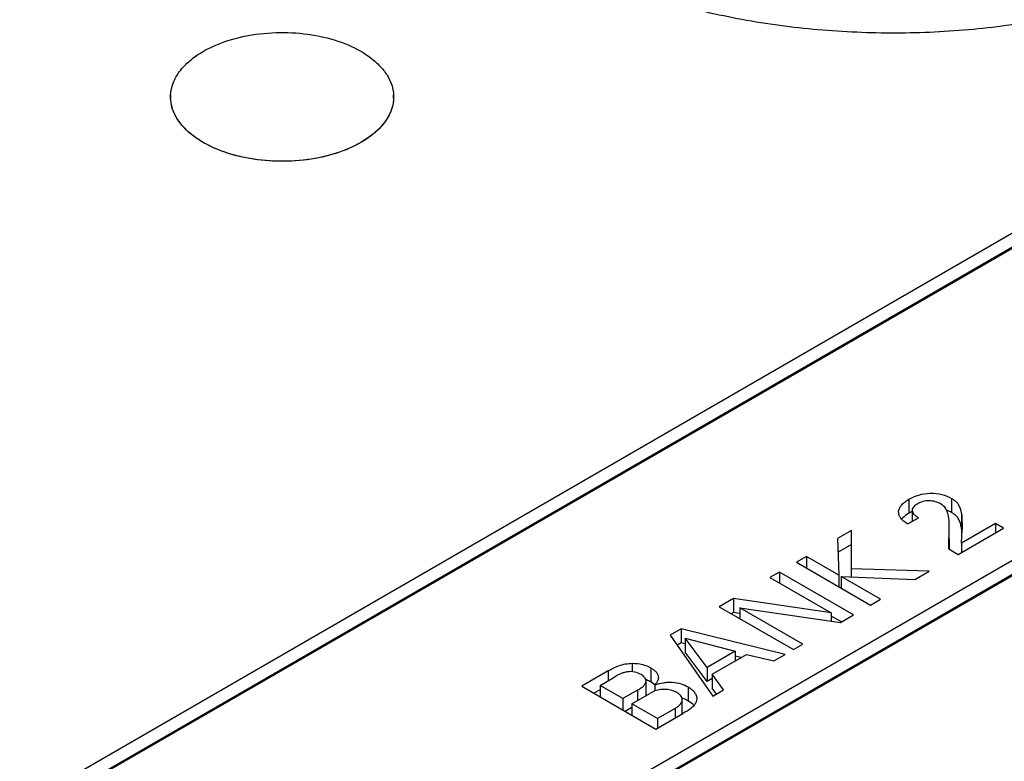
# Model space of a CAD drawing. Header units: inches. Extents: x 0 to 34, y 0 to 22.
# Tile 72 of 88: x 28.495 to 29.059, y 17.135 to 17.56. Entities that reach past the tile are written whole.
import ezdxf

# ---------------------------------------------------------------- set-up
doc = ezdxf.new("R2010")
doc.units = ezdxf.units.IN
doc.header["$LTSCALE"] = 1.87
doc.header["$MEASUREMENT"] = 0
doc.layers.get('0').update_dxf_attribs({"linetype": 'CONTINUOUS'})
doc.layers.add('02___PRT_ALL_AXES', color=7, linetype='CONTINUOUS')

msp = doc.modelspace()

# ---------------------------------------------------------------- linework, layer by layer
at = {"color": 7, "linetype": 'CONTINUOUS'}
for p, q in [((29.5734228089, 17.7318520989), (28.0562859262, 16.855876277)), ((28.0636516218, 16.8516234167), (29.5807885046, 17.7275992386)), ((29.5734228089, 17.7238159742), (28.0566887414, 16.8480727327)), ((29.2832360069, 17.3766112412), (28.6690823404, 17.0220066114)), ((28.6764480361, 17.017753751), (29.2906017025, 17.3723583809)), ((29.2832360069, 17.3685751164), (28.6718264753, 17.0155549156)), ((29.0046722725, 17.2851798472), (29.0046722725, 17.2771437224)), ((29.0291764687, 17.2855841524), (29.0291764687, 17.2775480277)), ((28.9987464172, 17.2777874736), (28.9987836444, 17.278379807)), ((29.0039720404, 17.2710314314), (29.0101582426, 17.274603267)), ((29.0065682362, 17.2788046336), (29.0065682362, 17.2725304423)), ((29.0347685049, 17.2770512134), (29.0347685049, 17.2690150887)), ((29.0276414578, 17.2566890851), (29.0278351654, 17.2701813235)), ((29.0278320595, 17.2621451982), (29.0278320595, 17.2688942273)), ((29.0330027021, 17.2535935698), (29.0589171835, 17.2685562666)), ((29.0350161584, 17.267035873), (29.0347685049, 17.2690150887)), ((29.0542659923, 17.2712418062), (29.0348834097, 17.2600505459)), ((29.0348834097, 17.2600505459), (29.0352379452, 17.2680748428)), ((29.0589171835, 17.2685562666), (29.0542659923, 17.2712418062)), ((29.0542659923, 17.2712418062), (29.0542659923, 17.2658707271)), ((28.9717279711, 17.2673104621), (28.9636620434, 17.2626532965)), ((28.9636620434, 17.2626532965), (28.9645341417, 17.2416713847)), ((28.9717181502, 17.240655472), (28.9717279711, 17.2673104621)), ((29.0278352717, 17.2621451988), (29.027755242, 17.2566874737)), ((29.0278143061, 17.2621451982), (29.0278143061, 17.2608581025)), ((29.0351009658, 17.2649510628), (29.0350161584, 17.267035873)), ((28.9717279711, 17.2592743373), (28.9639882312, 17.2548055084)), ((29.0276414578, 17.2566890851), (29.0330027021, 17.2535935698)), ((29.0348834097, 17.2600505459), (29.0348834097, 17.2546794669)), ((28.9459283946, 17.2524141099), (28.9400977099, 17.2490475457)), ((28.9645341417, 17.2416713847), (28.9459283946, 17.2524141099)), ((28.9459283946, 17.2524141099), (28.9459283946, 17.2456809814)), ((28.9400977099, 17.2490475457), (28.9826134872, 17.2244994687)), ((29.0163061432, 17.243953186), (28.9717181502, 17.2453430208)), ((28.9303632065, 17.2434269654), (28.9249440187, 17.2402979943)), ((28.9249440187, 17.2402979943), (28.9601039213, 17.2199971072)), ((28.9728789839, 17.2188788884), (28.9303632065, 17.2434269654)), ((28.9303632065, 17.2434269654), (28.9303632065, 17.2371690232)), ((28.9645341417, 17.2416713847), (28.9645341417, 17.2349382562)), ((28.9658864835, 17.2408905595), (29.0080575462, 17.2391905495)), ((28.9884441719, 17.2278660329), (28.9658864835, 17.2408905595)), ((28.9658864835, 17.2408905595), (28.9658864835, 17.234157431)), ((29.0080575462, 17.2391905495), (29.0163061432, 17.243953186)), ((28.9040362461, 17.2282261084), (28.8958505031, 17.223499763)), ((28.9601039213, 17.2199971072), (28.9040362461, 17.2282261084)), ((28.9040362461, 17.2282261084), (28.9040362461, 17.2201899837)), ((28.8958505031, 17.223499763), (28.9383662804, 17.198951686)), ((28.9076228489, 17.2228879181), (28.9653404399, 17.2145262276)), ((28.9437226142, 17.2020443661), (28.9076228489, 17.2228879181)), ((28.9076228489, 17.2228879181), (28.9076228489, 17.216702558)), ((28.9826134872, 17.2244994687), (28.9884441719, 17.2278660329)), ((28.9040362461, 17.2201899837), (28.9028095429, 17.2194817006)), ((28.9076228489, 17.2196635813), (28.9040362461, 17.2201899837)), ((28.9601039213, 17.2199971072), (28.9601039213, 17.2152848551)), ((28.965919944, 17.2148608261), (28.9601039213, 17.2182189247)), ((28.9653404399, 17.2145262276), (28.9728789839, 17.2188788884)), ((28.873921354, 17.2108381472), (28.8676202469, 17.2071999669)), ((28.8676202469, 17.2071999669), (28.8922354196, 17.1723163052)), ((28.9336335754, 17.1962190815), (28.873921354, 17.2108381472)), ((28.873921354, 17.2108381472), (28.873921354, 17.2028020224)), ((28.873921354, 17.2028020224), (28.8716492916, 17.201490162)), ((28.8763382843, 17.2022102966), (28.873921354, 17.2028020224)), ((28.8763382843, 17.2055005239), (28.9050095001, 17.1979882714)), ((28.8763382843, 17.2055005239), (28.8763382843, 17.1974643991)), ((28.8889306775, 17.1887045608), (28.8763382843, 17.2055005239)), ((28.9383662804, 17.198951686), (28.9437226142, 17.2020443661)), ((28.8889306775, 17.180668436), (28.8763382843, 17.1974643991)), ((28.9050095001, 17.1979882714), (28.8889306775, 17.1887045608)), ((28.8918219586, 17.1848588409), (28.9115551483, 17.1962525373)), ((28.9050095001, 17.1979882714), (28.9050095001, 17.1924731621)), ((28.9083148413, 17.1943816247), (28.9050095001, 17.1951908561)), ((28.9115551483, 17.1962525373), (28.9272175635, 17.1925145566)), ((28.9272175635, 17.1925145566), (28.9336335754, 17.1962190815)), ((28.845978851, 17.1911048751), (28.845978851, 17.1862766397)), ((28.8889306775, 17.1887045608), (28.8889306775, 17.180668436)), ((28.8321441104, 17.1867164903), (28.8169521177, 17.1779448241)), ((28.8274880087, 17.1784574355), (28.8359703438, 17.1833550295)), ((28.8321441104, 17.1867164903), (28.8321441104, 17.1811458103)), ((28.8565815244, 17.1884556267), (28.8565815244, 17.1804195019)), ((28.8918219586, 17.1848588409), (28.8918219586, 17.1768227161)), ((28.8983008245, 17.1758183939), (28.8918219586, 17.1848588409)), ((28.8169521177, 17.1779448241), (28.859467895, 17.1533967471)), ((28.8406274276, 17.1708708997), (28.8274880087, 17.1784574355)), ((28.8274880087, 17.1784574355), (28.8274880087, 17.1718615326)), ((28.8538738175, 17.1730104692), (28.8538738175, 17.181046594)), ((28.8589707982, 17.1787106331), (28.8565815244, 17.1804195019)), ((28.8589984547, 17.1787642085), (28.8589984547, 17.1752472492)), ((28.8780834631, 17.1775354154), (28.8780834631, 17.1694992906)), ((28.8918219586, 17.1823378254), (28.8889306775, 17.180668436)), ((28.8274880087, 17.1759919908), (28.8239111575, 17.1739267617)), ((28.8488701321, 17.175630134), (28.8406274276, 17.1708708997)), ((28.8456910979, 17.1679472), (28.8559961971, 17.1738972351)), ((28.8488701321, 17.175630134), (28.8488701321, 17.1697827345)), ((28.8589947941, 17.1752508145), (28.8559961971, 17.1738972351)), ((28.8942272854, 17.1734663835), (28.8918219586, 17.1768227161)), ((28.8922354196, 17.1723163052), (28.8983008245, 17.1758183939)), ((28.8406274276, 17.1708708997), (28.8406274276, 17.1642749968)), ((28.8604126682, 17.1594471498), (28.8456910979, 17.1679472)), ((28.8456910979, 17.1679472), (28.8456910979, 17.1613512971)), ((28.8746055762, 17.1622421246), (28.8746055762, 17.1702782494)), ((28.882940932, 17.1708945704), (28.8826197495, 17.1690019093)), ((28.8456910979, 17.1657584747), (28.841874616, 17.1635548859)), ((28.859467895, 17.1533967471), (28.8749574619, 17.1623402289)), ((28.8704830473, 17.1652616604), (28.8604126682, 17.1594471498)), ((28.8704830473, 17.1652616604), (28.8704830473, 17.159756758)), ((28.8604126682, 17.1594471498), (28.8604126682, 17.1539422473))]:
    msp.add_line(p, q, dxfattribs=at)
for centre, radius, start, end in [((29.003728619, 17.2777891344), 0.0049813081, 180.0191023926, 185.7965698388), ((29.0172165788, 17.2553524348), 0.0251439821, 115.0879177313, 119.9271819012), ((29.017504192, 17.257364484), 0.023315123, 63.3387015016, 67.821115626), ((29.0173895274, 17.2571345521), 0.0235720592, 59.9974408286, 63.3404056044), ((28.8468682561, 17.1634835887), 0.019525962, 68.2310327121, 69.2367292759), ((28.8470503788, 17.1638972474), 0.0190742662, 60.0207655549, 68.2782632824), ((28.8511819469, 17.1730137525), 0.0026918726, 352.0171006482, 359.9301118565), ((28.8677956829, 17.1519392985), 0.0203434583, 69.5549392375, 70.8604790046), ((28.8674551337, 17.15110625), 0.0212430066, 59.9787385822, 69.479133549), ((28.8715231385, 17.1622421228), 0.0030824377, 357.94689843, 3.56488e-05)]:
    msp.add_arc(centre, radius, start, end, dxfattribs=at)
for points, knots in [([(29.2005953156, 17.6019750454), (29.1897309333, 17.5956065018), (29.1663343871, 17.5840067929), (29.1284575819, 17.5704541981), (29.087423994, 17.5604297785), (29.0442133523, 17.5541734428), (28.9998502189, 17.5518316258), (28.955390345, 17.5534609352), (28.9118990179, 17.5590208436), (28.8836552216, 17.5653923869), (28.8699610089, 17.5692446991)], [0, 0, 0, 0, 0.1110358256, 0.2295198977, 0.3540414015, 0.4828398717, 0.6139294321, 0.7452098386, 0.8745715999, 1, 1, 1, 1]), ([(28.5998330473, 17.5420131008), (28.6045161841, 17.5447170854), (28.6151097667, 17.5491054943), (28.6323805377, 17.552614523), (28.6506708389, 17.5532003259), (28.6685160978, 17.550805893), (28.684497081, 17.545628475), (28.6956959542, 17.5390281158), (28.7023732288, 17.5326141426), (28.7059883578, 17.5276047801), (28.708311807, 17.5223074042), (28.7089506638, 17.5186133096), (28.7090280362, 17.5168053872)], [0, 0, 0, 0, 0.1281656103, 0.2691323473, 0.4157534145, 0.5598637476, 0.6937398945, 0.8116480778, 0.8640168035, 0.9122280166, 0.9571120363, 1, 1, 1, 1]), ([(28.5811143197, 17.5168053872), (28.5812157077, 17.5191744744), (28.5822741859, 17.5240805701), (28.5861721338, 17.5308810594), (28.5921516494, 17.5370442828), (28.5971083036, 17.540439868), (28.5998330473, 17.5420131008)], [0, 0, 0, 0, 0.2177684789, 0.4516149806, 0.711052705, 1, 1, 1, 1]), ([(28.6903093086, 17.4897732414), (28.6855215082, 17.4870088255), (28.6746700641, 17.4825489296), (28.6569900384, 17.479064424), (28.6383131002, 17.4786287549), (28.6201943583, 17.4812899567), (28.6041300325, 17.4868200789), (28.5930451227, 17.493791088), (28.5866477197, 17.5005058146), (28.5833200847, 17.5057186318), (28.5813674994, 17.5112017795), (28.5810358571, 17.5149719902), (28.5811143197, 17.5168053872)], [0, 0, 0, 0, 0.1291876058, 0.2713961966, 0.4190704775, 0.5636308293, 0.6970710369, 0.8136762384, 0.8652395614, 0.9127118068, 0.9571192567, 1, 1, 1, 1]), ([(28.7090280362, 17.5168053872), (28.7091350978, 17.5143037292), (28.7084088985, 17.5090526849), (28.7046155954, 17.5016985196), (28.6984306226, 17.495060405), (28.693200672, 17.4914426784), (28.6903093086, 17.4897732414)], [0, 0, 0, 0, 0.2179197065, 0.4504340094, 0.7094303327, 1, 1, 1, 1]), ([(28.9987836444, 17.278379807), (28.9988731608, 17.2790371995), (28.9993224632, 17.2803922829), (29.0006515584, 17.2821885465), (29.0024800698, 17.2838067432), (29.0039071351, 17.2847380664), (29.0046722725, 17.2851798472)], [0, 0, 0, 0, 0.2144413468, 0.4509101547, 0.7144316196, 1, 1, 1, 1]), ([(29.0046722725, 17.2851798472), (29.0064292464, 17.2861943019), (29.0103981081, 17.2878765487), (29.0168932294, 17.2889750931), (29.0234497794, 17.288259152), (29.0274347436, 17.2865898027), (29.0291764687, 17.2855841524)], [0, 0, 0, 0, 0.2378552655, 0.5002928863, 0.7642090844, 1, 1, 1, 1]), ([(29.0291764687, 17.2855841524), (29.0296419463, 17.2853153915), (29.0305256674, 17.2847575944), (29.0317105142, 17.2838198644), (29.0326679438, 17.2827882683), (29.0333385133, 17.2816607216), (29.033814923, 17.2805113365), (29.0343296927, 17.2789898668), (29.0346103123, 17.2778266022), (29.0347685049, 17.2770512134)], [0, 0, 0, 0, 0.1517754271, 0.2946024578, 0.4256912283, 0.546669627, 0.662824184, 0.7765393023, 1, 1, 1, 1]), ([(29.0096878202, 17.2825606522), (29.0092647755, 17.2823163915), (29.0084720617, 17.2818077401), (29.007457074, 17.2809290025), (29.0067361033, 17.2799324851), (29.0065682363, 17.2791650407), (29.0065682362, 17.278804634)], [0, 0, 0, 0, 0.2877838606, 0.5533151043, 0.7876771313, 1, 1, 1, 1]), ([(29.0228655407, 17.2824948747), (29.0219223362, 17.2830394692), (29.0197856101, 17.2839529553), (29.0162766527, 17.2844850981), (29.012750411, 17.2840392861), (29.01062623, 17.2831024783), (29.0096878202, 17.2825606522)], [0, 0, 0, 0, 0.2371927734, 0.5005222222, 0.7640129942, 1, 1, 1, 1]), ([(29.027114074, 17.2765748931), (29.0268141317, 17.2776735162), (29.0260371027, 17.2801060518), (29.0240359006, 17.2818191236), (29.0228655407, 17.2824948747)], [0, 0, 0, 0, 0.4573128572, 1, 1, 1, 1]), ([(29.0039720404, 17.2710314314), (29.0032906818, 17.2714482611), (29.0020031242, 17.2722872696), (29.0003326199, 17.2737416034), (28.9991963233, 17.2754311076), (28.9988341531, 17.2766798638), (28.9987727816, 17.2772860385)], [0, 0, 0, 0, 0.2844463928, 0.5467890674, 0.7830280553, 1, 1, 1, 1]), ([(29.0046722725, 17.2771437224), (29.0042563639, 17.276903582), (29.002722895, 17.2759540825), (29.0012947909, 17.2747970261), (29.0004368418, 17.2737865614)], [0, 0, 0, 0, 0.2659499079, 1, 1, 1, 1]), ([(29.0065682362, 17.278804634), (29.0065682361, 17.2783969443), (29.0067792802, 17.2775299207), (29.0076160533, 17.2764189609), (29.0087816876, 17.2754459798), (29.009681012, 17.274878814), (29.0101582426, 17.274603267)], [0, 0, 0, 0, 0.2123643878, 0.4473054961, 0.7129506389, 1, 1, 1, 1]), ([(29.0278320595, 17.2701813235), (29.0278320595, 17.2707162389), (29.0277920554, 17.2728620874), (29.027524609, 17.2750154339), (29.027114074, 17.2765748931)], [0, 0, 0, 0, 0.2490866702, 1, 1, 1, 1]), ([(29.0347685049, 17.2690150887), (29.0346103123, 17.2697904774), (29.0343296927, 17.270953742), (29.033814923, 17.2724752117), (29.0333385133, 17.2736245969), (29.0326679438, 17.2747521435), (29.0317105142, 17.2757837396), (29.0305256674, 17.2767214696), (29.0296419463, 17.2772792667), (29.0291764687, 17.2775480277)], [0, 0, 0, 0, 0.2234606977, 0.337175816, 0.453330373, 0.5743087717, 0.7053975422, 0.8482245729, 1, 1, 1, 1]), ([(29.0347685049, 17.2770512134), (29.0350551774, 17.2755790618), (29.0350785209, 17.2725593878), (29.0352379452, 17.2695721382), (29.0352379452, 17.2680748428)], [0, 0, 0, 0, 0.5004184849, 1, 1, 1, 1]), ([(28.8321441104, 17.1867164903), (28.8331084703, 17.1872732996), (28.8350849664, 17.1884171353), (28.8383354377, 17.189896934), (28.8420189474, 17.1908497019), (28.8446377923, 17.1910964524), (28.845978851, 17.1911048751)], [0, 0, 0, 0, 0.227261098, 0.4659888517, 0.7263055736, 1, 1, 1, 1]), ([(28.845978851, 17.1911048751), (28.8479178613, 17.1911241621), (28.8516220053, 17.1907246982), (28.8550771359, 17.1893242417), (28.8565815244, 17.1884556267)], [0, 0, 0, 0, 0.5274681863, 1, 1, 1, 1]), ([(28.8509943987, 17.1846093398), (28.8498722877, 17.1852572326), (28.8473042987, 17.1863534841), (28.8437796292, 17.1864258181), (28.8410478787, 17.1858114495), (28.838654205, 17.1848736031), (28.8370216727, 17.1839620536), (28.8359703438, 17.1833550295)], [0, 0, 0, 0, 0.2443725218, 0.5166088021, 0.6482015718, 0.7710423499, 1, 1, 1, 1]), ([(28.8538738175, 17.181046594), (28.8538738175, 17.18138368), (28.8537162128, 17.1821017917), (28.8530595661, 17.1830464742), (28.8521288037, 17.1838948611), (28.8513909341, 17.1843803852), (28.8509943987, 17.1846093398)], [0, 0, 0, 0, 0.2118969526, 0.4468857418, 0.7121658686, 1, 1, 1, 1]), ([(28.8565815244, 17.1884556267), (28.8571894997, 17.1881045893), (28.8583160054, 17.1873681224), (28.8597371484, 17.1860704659), (28.8606825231, 17.1845886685), (28.8609118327, 17.1834895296), (28.8609118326, 17.1829679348)], [0, 0, 0, 0, 0.2886150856, 0.5516306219, 0.7855678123, 1, 1, 1, 1]), ([(28.8609118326, 17.1829679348), (28.8609118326, 17.1826024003), (28.8607681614, 17.1816549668), (28.8600883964, 17.180223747), (28.8593830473, 17.1792507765), (28.8589984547, 17.1787642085)], [0, 0, 0, 0, 0.2335643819, 0.6037067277, 1, 1, 1, 1]), ([(28.8488701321, 17.175630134), (28.8494994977, 17.1759935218), (28.8507026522, 17.1767235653), (28.8523047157, 17.1779570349), (28.8534992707, 17.1793632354), (28.8538738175, 17.1805075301), (28.8538738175, 17.181046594)], [0, 0, 0, 0, 0.2847073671, 0.5509376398, 0.7888167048, 1, 1, 1, 1]), ([(28.8589984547, 17.1787642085), (28.8605714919, 17.1792672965), (28.8630058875, 17.1799188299), (28.8663674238, 17.1803277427), (28.8697846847, 17.1803268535), (28.8738310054, 17.1796097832), (28.8767741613, 17.1782913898), (28.8780834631, 17.1775354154)], [0, 0, 0, 0, 0.2512209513, 0.3816488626, 0.5140305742, 0.7700220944, 1, 1, 1, 1]), ([(28.8780834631, 17.1775354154), (28.8787972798, 17.1771232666), (28.8800998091, 17.17622488), (28.8816748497, 17.1746046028), (28.8827085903, 17.1728141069), (28.882940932, 17.1715131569), (28.882940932, 17.1708945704)], [0, 0, 0, 0, 0.2880034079, 0.5493685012, 0.78386006, 1, 1, 1, 1]), ([(28.8714798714, 17.1743429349), (28.8706211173, 17.1748387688), (28.8686565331, 17.1756226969), (28.8654844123, 17.1762304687), (28.8621604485, 17.1761321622), (28.8600149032, 17.1755999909), (28.8589947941, 17.1752508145)], [0, 0, 0, 0, 0.2312156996, 0.4882054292, 0.7485930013, 1, 1, 1, 1]), ([(28.8746055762, 17.1702782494), (28.8746055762, 17.1706629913), (28.8744502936, 17.1714712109), (28.8737783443, 17.172572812), (28.8727500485, 17.1735396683), (28.8719265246, 17.174085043), (28.8714798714, 17.1743429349)], [0, 0, 0, 0, 0.2154769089, 0.448807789, 0.7111462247, 1, 1, 1, 1]), ([(28.8704830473, 17.1652616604), (28.8710416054, 17.1655841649), (28.8720834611, 17.1662691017), (28.873405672, 17.167464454), (28.874347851, 17.1687886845), (28.8746055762, 17.1698015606), (28.8746055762, 17.1702782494)], [0, 0, 0, 0, 0.2866048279, 0.5521190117, 0.788176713, 1, 1, 1, 1]), ([(28.8826197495, 17.1690019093), (28.8823690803, 17.1683026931), (28.8814935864, 17.1669369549), (28.8789477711, 17.1645928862), (28.8765677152, 17.163269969), (28.8749574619, 17.1623402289)], [0, 0, 0, 0, 0.215696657, 0.4600577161, 1, 1, 1, 1]), ([(28.8813111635, 17.1668802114), (28.8811004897, 17.1671292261), (28.8801467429, 17.1681422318), (28.8790043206, 17.1689675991), (28.8780834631, 17.1694992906)], [0, 0, 0, 0, 0.2347429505, 1, 1, 1, 1])]:
    msp.add_open_spline(points, degree=3, knots=knots, dxfattribs=at)
at = {"layer": '02___PRT_ALL_AXES', "color": 7, "linetype": 'CONTINUOUS'}
for p, q in [((28.6903093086, 17.4897732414), (28.6854896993, 17.4872596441)), ((28.6946627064, 17.4925560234), (28.6903093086, 17.4897732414))]:
    msp.add_line(p, q, dxfattribs=at)
for centre, radius, start, end in [((28.6024489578, 17.5158931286), 0.0213541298, 177.5515521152, 181.8192373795), ((28.6876933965, 17.5158931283), 0.0213541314, 358.1807647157, 2.4484485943)]:
    msp.add_arc(centre, radius, start, end, dxfattribs=at)
for points, knots in [([(28.5998330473, 17.5420131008), (28.6045161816, 17.5447170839), (28.6151097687, 17.549105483), (28.6323805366, 17.5526145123), (28.6506708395, 17.5532003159), (28.6685160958, 17.5508058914), (28.684497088, 17.5456284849), (28.6956959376, 17.5390280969), (28.7023732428, 17.5326141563), (28.7059883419, 17.5276047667), (28.7083117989, 17.5223074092), (28.7089507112, 17.518613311), (28.7090280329, 17.5168053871)], [0, 0, 0, 0, 0.1281655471, 0.2691323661, 0.4157533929, 0.5598637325, 0.6937399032, 0.8116480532, 0.8640168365, 0.9122279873, 0.9571120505, 1, 1, 1, 1]), ([(28.581114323, 17.5168053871), (28.5812156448, 17.5191744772), (28.5822742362, 17.5240805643), (28.5861721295, 17.5308810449), (28.5921516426, 17.5370442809), (28.5971082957, 17.5404398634), (28.5998330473, 17.5420131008)], [0, 0, 0, 0, 0.2177685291, 0.4516149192, 0.7110518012, 1, 1, 1, 1]), ([(28.6854896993, 17.4872596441), (28.6806171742, 17.4849666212), (28.6699364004, 17.4813503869), (28.6529302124, 17.4787632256), (28.6353374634, 17.4789103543), (28.6184594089, 17.4817888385), (28.6035335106, 17.4871830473), (28.5931911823, 17.4937505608), (28.5870865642, 17.5000003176), (28.5838002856, 17.5048490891), (28.5817124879, 17.5099476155), (28.5811606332, 17.5134832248), (28.5811055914, 17.515215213)], [0, 0, 0, 0, 0.1330738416, 0.2765199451, 0.4233397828, 0.5659867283, 0.6975956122, 0.813337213, 0.8648983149, 0.9125677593, 0.9571784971, 1, 1, 1, 1]), ([(28.7090367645, 17.5152152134), (28.7089711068, 17.5131491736), (28.7082009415, 17.5088984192), (28.7052624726, 17.5028758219), (28.7006731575, 17.4972787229), (28.6968000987, 17.4940701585), (28.6946627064, 17.4925560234)], [0, 0, 0, 0, 0.2234142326, 0.4595547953, 0.7168945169, 1, 1, 1, 1])]:
    msp.add_open_spline(points, degree=3, knots=knots, dxfattribs=at)

doc.saveas('drawing.dxf')
